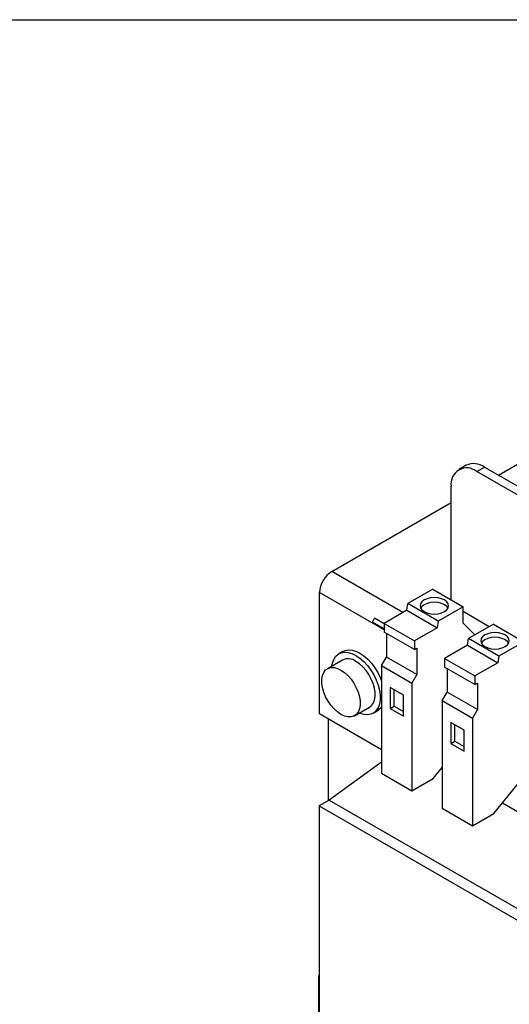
# Model space of a CAD drawing. Header units: millimetres. Extents: x 19 to 819, y 19 to 629.
# Tile 12 of 17: x 597 to 683, y 456 to 629. Entities that reach past the tile are written whole.
import ezdxf

# ---------------------------------------------------------------- set-up
doc = ezdxf.new("R2010")
doc.units = ezdxf.units.MM
doc.header["$LTSCALE"] = 3
doc.linetypes.add('SLD-Solid', pattern=[0])
doc.layers.add('TEXT', color=140, linetype='SLD-Solid', lineweight=25)

msp = doc.modelspace()

# ---------------------------------------------------------------- linework, layer by layer
for p, q in [((675.544, 550.703), (674.215, 549.935)), ((677.39, 549.621), (678.719, 550.388)), ((691.66, 541.383), (677.39, 549.621)), ((678.719, 550.388), (692.99, 542.15)), ((681.198, 548.957), (684.934, 551.114)), ((672.9, 527.14), (672.9, 547.028)), ((651.997, 532.1), (672.9, 544.167)), ((664.439, 524.918), (651.997, 532.1)), ((669.675, 529.002), (665.311, 526.483)), ((669.675, 529.002), (674.978, 525.94)), ((649.876, 507.196), (649.876, 528.426)), ((661.157, 521.914), (649.876, 528.426)), ((665.149, 525.328), (665.311, 526.483)), ((670.615, 523.421), (665.311, 526.483)), ((674.978, 525.94), (670.615, 523.421)), ((674.978, 523.082), (674.978, 525.94)), ((659.113, 523.234), (659.513, 523.927)), ((661.157, 522.978), (659.513, 523.927)), ((665.149, 525.328), (661.157, 523.023)), ((665.149, 525.328), (670.453, 522.266)), ((679.543, 522.453), (674.978, 525.088)), ((659.113, 523.234), (661.157, 522.054)), ((661.157, 522.054), (659.113, 523.234)), ((661.157, 523.023), (666.46, 519.961)), ((661.157, 523.023), (661.157, 521.509)), ((670.453, 522.266), (666.46, 519.961)), ((670.615, 523.421), (670.453, 522.266)), ((677.07, 521.025), (674.978, 523.082)), ((680.281, 522.879), (675.918, 520.36)), ((680.281, 522.879), (685.585, 519.817)), ((666.46, 518.447), (661.157, 521.509)), ((661.578, 521.265), (661.578, 517.131)), ((675.756, 519.205), (675.918, 520.36)), ((681.221, 517.298), (675.918, 520.36)), ((666.46, 519.961), (666.46, 518.447)), ((666.46, 518.447), (666.882, 518.691)), ((666.882, 518.691), (666.882, 514.069)), ((675.756, 519.205), (671.763, 516.9)), ((675.756, 519.205), (681.059, 516.143)), ((685.585, 519.817), (681.221, 517.298)), ((653.947, 518.109), (653.24, 517.7)), ((660.73, 515.661), (661.578, 517.131)), ((666.882, 514.069), (661.578, 517.131)), ((671.763, 516.9), (677.067, 513.838)), ((671.763, 516.9), (671.763, 515.386)), ((681.221, 517.298), (681.059, 516.143)), ((653.865, 516.618), (651.249, 515.108)), ((660.73, 515.661), (666.033, 512.6)), ((660.73, 515.661), (660.73, 496.799)), ((677.067, 512.324), (671.763, 515.386)), ((672.185, 515.142), (672.185, 511.008)), ((681.059, 516.143), (677.067, 513.838)), ((666.882, 514.069), (666.033, 512.6)), ((677.067, 513.838), (677.067, 512.324)), ((664.548, 510.447), (662.215, 511.794)), ((662.215, 511.794), (662.215, 508.12)), ((666.033, 512.6), (666.033, 493.738)), ((677.067, 512.324), (677.488, 512.568)), ((677.488, 512.568), (677.488, 507.946)), ((662.922, 508.528), (662.922, 511.386)), ((664.548, 506.773), (664.548, 510.447)), ((671.336, 509.538), (672.185, 511.008)), ((677.488, 507.946), (672.185, 511.008)), ((655.998, 506.88), (658.615, 508.39)), ((662.215, 508.12), (662.922, 508.528)), ((662.922, 508.528), (664.548, 507.589)), ((671.336, 509.538), (676.64, 506.477)), ((671.336, 509.538), (671.336, 490.676)), ((660.73, 500.93), (649.876, 507.196)), ((659.239, 507.308), (659.947, 507.716)), ((662.215, 508.12), (664.548, 506.773)), ((677.488, 507.946), (676.64, 506.477)), ((676.64, 506.477), (676.64, 487.615)), ((651.361, 506.339), (651.361, 492.01)), ((675.155, 504.324), (672.821, 505.671)), ((672.821, 505.671), (672.821, 501.997)), ((673.528, 502.405), (673.528, 505.263)), ((675.155, 500.649), (675.155, 504.324)), ((672.821, 501.997), (673.528, 502.405)), ((672.821, 501.997), (675.155, 500.649)), ((673.528, 502.405), (675.155, 501.466)), ((660.73, 498.733), (651.573, 492.133)), ((669.781, 495.901), (671.336, 497.836)), ((660.73, 496.799), (666.033, 493.738)), ((671.264, 497.747), (671.336, 497.705)), ((666.033, 493.738), (669.781, 495.901)), ((680.387, 489.778), (685.181, 495.741)), ((651.573, 492.133), (649.805, 491.112)), ((649.805, 491.112), (649.805, 442.936)), ((649.805, 491.112), (704.747, 459.395)), ((651.573, 492.133), (706.515, 460.415)), ((681.871, 491.623), (719.596, 469.845)), ((671.336, 490.676), (676.64, 487.615)), ((676.64, 487.615), (680.387, 489.778)), ((649.77, 461.408), (649.805, 461.428)), ((649.805, 461.387), (649.77, 461.408)), ((649.77, 445.077), (649.77, 461.408))]:
    msp.add_line(p, q)
at = {"flags": 128}
for points in [[(668.19, 525.083), (668.708, 524.854), (669.311, 524.709), (669.958, 524.66), (670.605, 524.709), (671.208, 524.854), (671.725, 525.083), (672.123, 525.382), (672.372, 525.73), (672.458, 526.103), (672.372, 526.477), (672.123, 526.825), (671.725, 527.124), (671.208, 527.353), (670.605, 527.497), (669.958, 527.547), (669.311, 527.497), (668.708, 527.353), (668.19, 527.124), (667.793, 526.825), (667.543, 526.477), (667.458, 526.103), (667.543, 525.73), (667.793, 525.382), (668.19, 525.083)], [(672.355, 525.695), (672.123, 526.009), (671.725, 526.307), (671.208, 526.537), (670.605, 526.681), (669.958, 526.73), (669.311, 526.681), (668.708, 526.537), (668.19, 526.307), (667.793, 526.009), (667.56, 525.695)], [(678.796, 518.96), (679.314, 518.731), (679.917, 518.586), (680.564, 518.537), (681.211, 518.586), (681.814, 518.731), (682.332, 518.96), (682.729, 519.259), (682.979, 519.607), (683.064, 519.98), (682.979, 520.354), (682.729, 520.702), (682.332, 521.001), (681.814, 521.23), (681.211, 521.374), (680.564, 521.424), (679.917, 521.374), (679.314, 521.23), (678.796, 521.001), (678.399, 520.702), (678.149, 520.354), (678.064, 519.98), (678.149, 519.607), (678.399, 519.259), (678.796, 518.96)], [(682.962, 519.572), (682.729, 519.885), (682.332, 520.184), (681.814, 520.414), (681.211, 520.558), (680.564, 520.607), (679.917, 520.558), (679.314, 520.414), (678.796, 520.184), (678.399, 519.885), (678.166, 519.572)], [(652.032, 515.56), (652.127, 516.081), (652.354, 516.715), (652.688, 517.234), (653.118, 517.624), (653.634, 517.875), (654.22, 517.979), (654.862, 517.933), (655.541, 517.74), (656.24, 517.403), (656.938, 516.933), (657.617, 516.343), (658.259, 515.647), (658.846, 514.866), (659.361, 514.02), (659.792, 513.133), (660.125, 512.229), (660.353, 511.333), (660.468, 510.468), (660.468, 509.659), (660.353, 508.927), (660.125, 508.293), (659.792, 507.774), (659.361, 507.384), (658.846, 507.134), (658.259, 507.03), (657.617, 507.075), (656.938, 507.269), (656.782, 507.332)], [(653.947, 518.109), (654.341, 518.283), (654.928, 518.387), (655.569, 518.341), (656.249, 518.148), (656.947, 517.812), (657.645, 517.342), (658.324, 516.751), (658.966, 516.055), (659.553, 515.274), (660.068, 514.429), (660.499, 513.542), (660.73, 512.946)], [(653.623, 514.872), (654.241, 514.45), (654.837, 513.91), (655.392, 513.271), (655.886, 512.554), (656.304, 511.784), (656.63, 510.987), (656.854, 510.19), (656.968, 509.421), (656.968, 508.705), (656.854, 508.067), (656.63, 507.529), (656.304, 507.109), (655.886, 506.821), (655.392, 506.675), (654.837, 506.677), (654.241, 506.825), (653.623, 507.115), (653.006, 507.538), (652.41, 508.078), (651.855, 508.717), (651.361, 509.434), (650.943, 510.204), (650.617, 511.001), (650.393, 511.797), (650.279, 512.567), (650.279, 513.282), (650.393, 513.92), (650.617, 514.458), (650.943, 514.879), (651.361, 515.166), (651.855, 515.312), (652.41, 515.311), (653.006, 515.163), (653.623, 514.872)], [(658.615, 508.39), (658.92, 508.619), (659.246, 509.04), (659.47, 509.578), (659.584, 510.216), (659.584, 510.931), (659.47, 511.701), (659.246, 512.497), (658.92, 513.294), (658.502, 514.064), (658.008, 514.781), (657.453, 515.42), (656.857, 515.96), (656.24, 516.383)]]:
    msp.add_lwpolyline(points, dxfattribs=at)
for centre, radius, start, end in [((675.651, 547.448), 2.783, 51.32581, 188.68494), ((676.86, 547.796), 3.19, 54.34106, 114.34848), ((654.481, 528.216), 4.61, 122.60548, 177.39452), ((654.858, 514.541), 2.302, 53.124, 115.56554), ((658.853, 509.578), 2.159, 300.43557, 330.38398)]:
    msp.add_arc(centre, radius, start, end)
at = {"layer": 'TEXT'}
msp.add_line((19.05, 628.65), (819.15, 628.65), dxfattribs=at)

doc.saveas('drawing.dxf')
